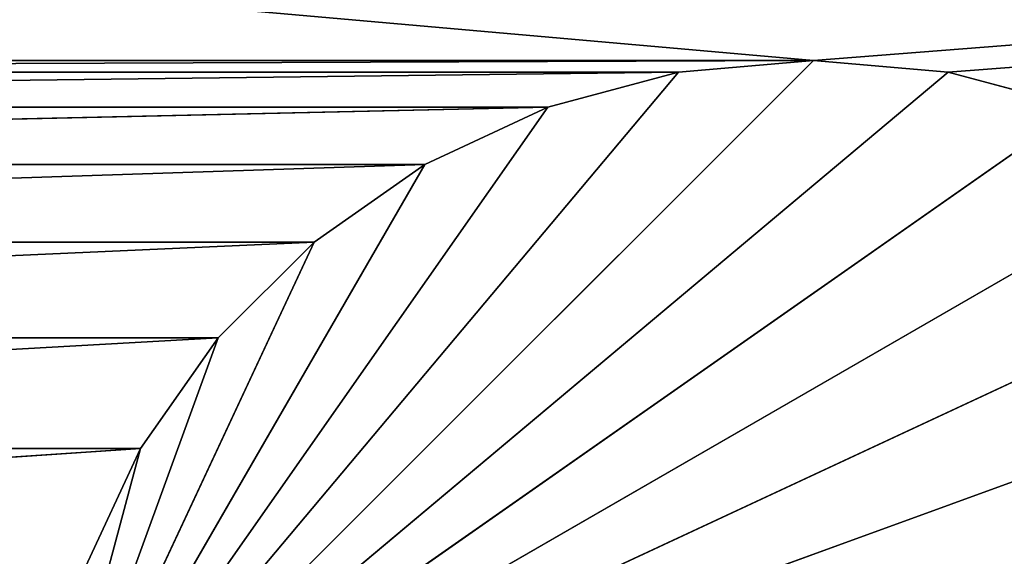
# Model space of a CAD drawing. Extents: x 226 to 378, y -30 to 313.
# Tile 168 of 256: x 296.47 to 298.4, y 242.19 to 243.24. Entities that reach past the tile are written whole.
import ezdxf

# ---------------------------------------------------------------- set-up
doc = ezdxf.new("R2010")
doc.units = 0
doc.header["$LTSCALE"] = 25.4
doc.layers.get('0').update_dxf_attribs({"color": 13, "linetype": 'CONTINUOUS'})
doc.layers.add('_NCL1_62', color=7, linetype='CONTINUOUS')
doc.layers.add('_NCL1_63', color=3, linetype='CONTINUOUS')

# ---------------------------------------------------------------- blocks, each defined once
blk = doc.blocks.new('EWON_2005CD_4005CD_COSY141')
at = {"layer": '_NCL1_62', "color": 0}
for p, q in [((81.534, 71.12, 295.148), (78.8425, 70.1404, 295.148)), ((81.534, 71.12, 295.148), (78.8425, 70.1404, 295.148)), ((81.534, 71.12, 295.148), (79.0304, 69.9525, 295.148)), ((81.534, 71.12, 295.148), (79.0304, 69.9525, 295.148)), ((81.534, 71.12, 295.148), (79.248, 69.8002, 295.148)), ((81.534, 71.12, 295.148), (79.248, 69.8002, 295.148)), ((81.534, 71.12, 295.148), (79.4887, 69.6879, 295.148)), ((81.534, 71.12, 295.148), (79.4887, 69.6879, 295.148)), ((81.534, 71.12, 295.148), (79.7454, 69.6192, 295.148)), ((81.534, 71.12, 295.148), (79.7454, 69.6192, 295.148)), ((81.534, 71.12, 295.148), (80.01, 69.596, 295.148)), ((81.534, 71.12, 295.148), (80.01, 69.596, 295.148)), ((81.534, 71.12, 295.148), (80.2746, 69.6192, 295.148)), ((81.534, 71.12, 295.148), (80.2746, 69.6192, 295.148)), ((81.534, 71.12, 295.148), (80.5312, 69.6879, 295.148)), ((81.534, 71.12, 295.148), (80.5312, 69.6879, 295.148)), ((81.534, 71.12, 295.148), (80.772, 69.8002, 295.148)), ((81.534, 71.12, 295.148), (80.772, 69.8002, 295.148)), ((81.534, 71.12, 295.148), (80.9896, 69.9525, 295.148)), ((81.534, 71.12, 295.148), (80.9896, 69.9525, 295.148)), ((81.534, 71.12, 295.148), (81.1774, 70.1404, 295.148)), ((81.534, 71.12, 295.148), (81.1774, 70.1404, 295.148)), ((81.534, 71.12, 295.148), (81.3298, 70.358, 295.148)), ((81.534, 71.12, 295.148), (81.3298, 70.358, 295.148)), ((81.3298, 70.358, 295.148), (81.4421, 70.5988, 295.91)), ((81.3298, 70.358, 295.148), (81.4421, 70.5988, 295.91)), ((81.3298, 70.358, 295.148), (81.4421, 70.5988, 295.148)), ((81.3298, 70.358, 295.148), (81.4421, 70.5988, 295.148)), ((81.1774, 70.1404, 295.148), (81.3298, 70.358, 295.91)), ((81.1774, 70.1404, 295.148), (81.3298, 70.358, 295.91)), ((81.1774, 70.1404, 295.148), (81.3298, 70.358, 295.148)), ((81.1774, 70.1404, 295.148), (81.3298, 70.358, 295.148)), ((81.3298, 70.358, 295.91), (81.3298, 70.358, 295.148)), ((81.3298, 70.358, 295.91), (81.3298, 70.358, 295.148)), ((80.9896, 69.9525, 295.148), (81.1774, 70.1404, 295.91)), ((80.9896, 69.9525, 295.148), (81.1774, 70.1404, 295.91)), ((80.9896, 69.9525, 295.148), (81.1774, 70.1404, 295.148)), ((80.9896, 69.9525, 295.148), (81.1774, 70.1404, 295.148)), ((81.1774, 70.1404, 295.91), (81.1774, 70.1404, 295.148)), ((81.1774, 70.1404, 295.91), (81.1774, 70.1404, 295.148)), ((80.772, 69.8002, 295.148), (80.9896, 69.9525, 295.91)), ((80.772, 69.8002, 295.148), (80.9896, 69.9525, 295.91)), ((80.772, 69.8002, 295.148), (80.9896, 69.9525, 295.148)), ((80.772, 69.8002, 295.148), (80.9896, 69.9525, 295.148)), ((80.9896, 69.9525, 295.91), (80.9896, 69.9525, 295.148)), ((80.9896, 69.9525, 295.91), (80.9896, 69.9525, 295.148)), ((80.5312, 69.6879, 295.148), (80.772, 69.8002, 295.91)), ((80.5312, 69.6879, 295.148), (80.772, 69.8002, 295.91)), ((80.5312, 69.6879, 295.148), (80.772, 69.8002, 295.148)), ((80.5312, 69.6879, 295.148), (80.772, 69.8002, 295.148)), ((80.772, 69.8002, 295.91), (80.772, 69.8002, 295.148)), ((80.772, 69.8002, 295.91), (80.772, 69.8002, 295.148)), ((79.4887, 69.6879, 295.148), (79.7454, 69.6192, 295.91)), ((79.4887, 69.6879, 295.148), (79.7454, 69.6192, 295.91)), ((79.4887, 69.6879, 295.148), (79.7454, 69.6192, 295.148)), ((79.4887, 69.6879, 295.148), (79.7454, 69.6192, 295.148)), ((80.2746, 69.6192, 295.148), (80.5312, 69.6879, 295.91)), ((80.2746, 69.6192, 295.148), (80.5312, 69.6879, 295.91)), ((80.2746, 69.6192, 295.148), (80.5312, 69.6879, 295.148)), ((80.2746, 69.6192, 295.148), (80.5312, 69.6879, 295.148)), ((80.5312, 69.6879, 295.91), (80.5312, 69.6879, 295.148)), ((80.5312, 69.6879, 295.91), (80.5312, 69.6879, 295.148)), ((79.7454, 69.6192, 295.91), (79.7454, 69.6192, 295.148)), ((79.7454, 69.6192, 295.148), (80.01, 69.596, 295.91)), ((79.7454, 69.6192, 295.91), (79.7454, 69.6192, 295.148)), ((79.7454, 69.6192, 295.148), (80.01, 69.596, 295.91)), ((79.7454, 69.6192, 295.148), (80.01, 69.596, 295.148)), ((79.7454, 69.6192, 295.148), (80.01, 69.596, 295.148)), ((80.01, 69.596, 295.148), (80.2746, 69.6192, 295.91)), ((80.01, 69.596, 295.148), (80.2746, 69.6192, 295.91)), ((80.01, 69.596, 295.148), (80.2746, 69.6192, 295.148)), ((80.01, 69.596, 295.148), (80.2746, 69.6192, 295.148)), ((80.2746, 69.6192, 295.91), (80.2746, 69.6192, 295.148)), ((80.2746, 69.6192, 295.91), (80.2746, 69.6192, 295.148)), ((80.01, 69.596, 295.91), (80.01, 69.596, 295.148)), ((80.01, 69.596, 295.91), (80.01, 69.596, 295.148))]:
    blk.add_line(p, q, dxfattribs=at)
at = {"layer": '_NCL1_63', "color": 0}
for p, q in [((81.4421, 70.5988, 295.91), (81.3298, 70.358, 295.91)), ((81.4421, 70.5988, 295.91), (81.3298, 70.358, 295.91)), ((84.9279, 70.5988, 295.91), (81.3298, 70.358, 295.91)), ((84.9279, 70.5988, 295.91), (81.3298, 70.358, 295.91)), ((81.3298, 70.358, 295.91), (81.1774, 70.1404, 295.91)), ((81.3298, 70.358, 295.91), (81.1774, 70.1404, 295.91)), ((85.0402, 70.358, 295.91), (81.1774, 70.1404, 295.91)), ((85.0402, 70.358, 295.91), (81.1774, 70.1404, 295.91)), ((81.3298, 70.358, 295.91), (85.0402, 70.358, 295.91)), ((81.3298, 70.358, 295.91), (85.0402, 70.358, 295.91)), ((81.1774, 70.1404, 295.91), (80.9896, 69.9525, 295.91)), ((81.1774, 70.1404, 295.91), (80.9896, 69.9525, 295.91)), ((85.1925, 70.1404, 295.91), (80.9896, 69.9525, 295.91)), ((85.1925, 70.1404, 295.91), (80.9896, 69.9525, 295.91)), ((81.1774, 70.1404, 295.91), (85.1925, 70.1404, 295.91)), ((81.1774, 70.1404, 295.91), (85.1925, 70.1404, 295.91)), ((80.9896, 69.9525, 295.91), (80.772, 69.8002, 295.91)), ((80.9896, 69.9525, 295.91), (80.772, 69.8002, 295.91)), ((85.3804, 69.9525, 295.91), (80.772, 69.8002, 295.91)), ((85.3804, 69.9525, 295.91), (80.772, 69.8002, 295.91)), ((80.9896, 69.9525, 295.91), (85.3804, 69.9525, 295.91)), ((80.9896, 69.9525, 295.91), (85.3804, 69.9525, 295.91)), ((80.772, 69.8002, 295.91), (80.5312, 69.6879, 295.91)), ((80.772, 69.8002, 295.91), (80.5312, 69.6879, 295.91)), ((85.598, 69.8002, 295.91), (80.5312, 69.6879, 295.91)), ((85.598, 69.8002, 295.91), (80.5312, 69.6879, 295.91)), ((80.772, 69.8002, 295.91), (85.598, 69.8002, 295.91)), ((80.772, 69.8002, 295.91), (85.598, 69.8002, 295.91)), ((79.7454, 69.6192, 295.91), (79.4887, 69.6879, 295.91)), ((79.7454, 69.6192, 295.91), (79.4887, 69.6879, 295.91)), ((80.5312, 69.6879, 295.91), (80.2746, 69.6192, 295.91)), ((80.5312, 69.6879, 295.91), (80.2746, 69.6192, 295.91)), ((85.8387, 69.6879, 295.91), (80.2746, 69.6192, 295.91)), ((85.8387, 69.6879, 295.91), (80.2746, 69.6192, 295.91)), ((80.5312, 69.6879, 295.91), (85.8387, 69.6879, 295.91)), ((80.5312, 69.6879, 295.91), (85.8387, 69.6879, 295.91)), ((79.7454, 69.6192, 295.91), (33.8908, 66.04, 295.91)), ((79.7454, 69.6192, 295.91), (33.8908, 66.04, 295.91)), ((80.01, 69.596, 295.91), (79.7454, 69.6192, 295.91)), ((80.01, 69.596, 295.91), (79.7454, 69.6192, 295.91)), ((80.2746, 69.6192, 295.91), (80.01, 69.596, 295.91)), ((80.2746, 69.6192, 295.91), (80.01, 69.596, 295.91)), ((86.0954, 69.6192, 295.91), (80.01, 69.596, 295.91)), ((86.0954, 69.6192, 295.91), (80.01, 69.596, 295.91)), ((80.2746, 69.6192, 295.91), (86.0954, 69.6192, 295.91)), ((80.2746, 69.6192, 295.91), (86.0954, 69.6192, 295.91)), ((80.01, 69.596, 295.91), (33.8908, 66.04, 295.91)), ((80.01, 69.596, 295.91), (33.8908, 66.04, 295.91)), ((86.36, 69.596, 295.91), (80.01, 69.596, 295.91)), ((80.01, 69.596, 295.91), (120.2508, 66.04, 295.91)), ((86.36, 69.596, 295.91), (80.01, 69.596, 295.91)), ((80.01, 69.596, 295.91), (120.2508, 66.04, 295.91))]:
    blk.add_line(p, q, dxfattribs=at)
at = {"layer": '_NCL1_62', "color": 7}
mesh = blk.add_polyface(dxfattribs=at)
corners = [(119.38, 20.32, 27.94), (114.3, 86.36, 27.94), (45.72, 50.8, 27.94)]
mesh.append_faces([[corners[k] for k in face] for face in [(0, 1, 2)]], dxfattribs={"color": 7})
mesh = blk.add_polyface(dxfattribs=at)
corners = [(114.3, 86.36, 27.94), (45.72, 58.42, 27.94), (45.72, 50.8, 27.94)]
mesh.append_faces([[corners[k] for k in face] for face in [(0, 1, 2)]], dxfattribs={"color": 7})
mesh = blk.add_polyface(dxfattribs=at)
corners = [(114.3, 86.36, 27.94), (45.72, 63.5, 27.94), (45.72, 58.42, 27.94)]
mesh.append_faces([[corners[k] for k in face] for face in [(0, 1, 2)]], dxfattribs={"color": 7})
mesh = blk.add_polyface(dxfattribs=at)
corners = [(114.3, 86.36, 27.94), (45.72, 71.12, 27.94), (45.72, 63.5, 27.94)]
mesh.append_faces([[corners[k] for k in face] for face in [(0, 1, 2)]], dxfattribs={"color": 7})
mesh = blk.add_polyface(dxfattribs=at)
corners = [(81.534, 71.12, 295.148), (78.6902, 70.358, 295.148), (78.5779, 70.5988, 295.148)]
mesh.append_faces([[corners[k] for k in face] for face in [(0, 1, 2)]], dxfattribs={"color": 7})
mesh = blk.add_polyface(dxfattribs=at)
corners = [(81.534, 71.12, 295.148), (78.8425, 70.1404, 295.148), (78.6902, 70.358, 295.148)]
mesh.append_faces([[corners[k] for k in face] for face in [(0, 1, 2)]], dxfattribs={"color": 7})
mesh = blk.add_polyface(dxfattribs=at)
corners = [(81.534, 71.12, 295.148), (79.0304, 69.9525, 295.148), (78.8425, 70.1404, 295.148)]
mesh.append_faces([[corners[k] for k in face] for face in [(0, 1, 2)]], dxfattribs={"color": 7})
mesh = blk.add_polyface(dxfattribs=at)
corners = [(81.534, 71.12, 295.148), (79.248, 69.8002, 295.148), (79.0304, 69.9525, 295.148)]
mesh.append_faces([[corners[k] for k in face] for face in [(0, 1, 2)]], dxfattribs={"color": 7})
mesh = blk.add_polyface(dxfattribs=at)
corners = [(81.534, 71.12, 295.148), (79.4887, 69.6879, 295.148), (79.248, 69.8002, 295.148)]
mesh.append_faces([[corners[k] for k in face] for face in [(0, 1, 2)]], dxfattribs={"color": 7})
mesh = blk.add_polyface(dxfattribs=at)
corners = [(81.534, 71.12, 295.148), (79.7454, 69.6192, 295.148), (79.4887, 69.6879, 295.148)]
mesh.append_faces([[corners[k] for k in face] for face in [(0, 1, 2)]], dxfattribs={"color": 7})
mesh = blk.add_polyface(dxfattribs=at)
corners = [(81.534, 71.12, 295.148), (80.01, 69.596, 295.148), (79.7454, 69.6192, 295.148)]
mesh.append_faces([[corners[k] for k in face] for face in [(0, 1, 2)]], dxfattribs={"color": 7})
mesh = blk.add_polyface(dxfattribs=at)
corners = [(81.534, 71.12, 295.148), (80.2746, 69.6192, 295.148), (80.01, 69.596, 295.148)]
mesh.append_faces([[corners[k] for k in face] for face in [(0, 1, 2)]], dxfattribs={"color": 7})
mesh = blk.add_polyface(dxfattribs=at)
corners = [(81.534, 71.12, 295.148), (80.5312, 69.6879, 295.148), (80.2746, 69.6192, 295.148)]
mesh.append_faces([[corners[k] for k in face] for face in [(0, 1, 2)]], dxfattribs={"color": 7})
mesh = blk.add_polyface(dxfattribs=at)
corners = [(81.534, 71.12, 295.148), (80.772, 69.8002, 295.148), (80.5312, 69.6879, 295.148)]
mesh.append_faces([[corners[k] for k in face] for face in [(0, 1, 2)]], dxfattribs={"color": 7})
mesh = blk.add_polyface(dxfattribs=at)
corners = [(81.534, 71.12, 295.148), (80.9896, 69.9525, 295.148), (80.772, 69.8002, 295.148)]
mesh.append_faces([[corners[k] for k in face] for face in [(0, 1, 2)]], dxfattribs={"color": 7})
mesh = blk.add_polyface(dxfattribs=at)
corners = [(81.534, 71.12, 295.148), (81.1774, 70.1404, 295.148), (80.9896, 69.9525, 295.148)]
mesh.append_faces([[corners[k] for k in face] for face in [(0, 1, 2)]], dxfattribs={"color": 7})
mesh = blk.add_polyface(dxfattribs=at)
corners = [(81.534, 71.12, 295.148), (81.3298, 70.358, 295.148), (81.1774, 70.1404, 295.148)]
mesh.append_faces([[corners[k] for k in face] for face in [(0, 1, 2)]], dxfattribs={"color": 7})
mesh = blk.add_polyface(dxfattribs=at)
corners = [(81.534, 71.12, 295.148), (81.4421, 70.5988, 295.148), (81.3298, 70.358, 295.148)]
mesh.append_faces([[corners[k] for k in face] for face in [(0, 1, 2)]], dxfattribs={"color": 7})
mesh = blk.add_polyface(dxfattribs=at)
corners = [(81.4421, 70.5988, 295.91), (81.3298, 70.358, 295.91), (81.3298, 70.358, 295.148)]
mesh.append_faces([[corners[k] for k in face] for face in [(0, 1, 2)]], dxfattribs={"color": 7})
mesh = blk.add_polyface(dxfattribs=at)
corners = [(81.4421, 70.5988, 295.91), (81.3298, 70.358, 295.148), (81.4421, 70.5988, 295.148)]
mesh.append_faces([[corners[k] for k in face] for face in [(0, 1, 2)]], dxfattribs={"color": 7})
mesh = blk.add_polyface(dxfattribs=at)
corners = [(81.3298, 70.358, 295.91), (81.1774, 70.1404, 295.91), (81.1774, 70.1404, 295.148)]
mesh.append_faces([[corners[k] for k in face] for face in [(0, 1, 2)]], dxfattribs={"color": 7})
mesh = blk.add_polyface(dxfattribs=at)
corners = [(81.3298, 70.358, 295.91), (81.1774, 70.1404, 295.148), (81.3298, 70.358, 295.148)]
mesh.append_faces([[corners[k] for k in face] for face in [(0, 1, 2)]], dxfattribs={"color": 7})
mesh = blk.add_polyface(dxfattribs=at)
corners = [(81.1774, 70.1404, 295.91), (80.9896, 69.9525, 295.91), (80.9896, 69.9525, 295.148)]
mesh.append_faces([[corners[k] for k in face] for face in [(0, 1, 2)]], dxfattribs={"color": 7})
mesh = blk.add_polyface(dxfattribs=at)
corners = [(81.1774, 70.1404, 295.91), (80.9896, 69.9525, 295.148), (81.1774, 70.1404, 295.148)]
mesh.append_faces([[corners[k] for k in face] for face in [(0, 1, 2)]], dxfattribs={"color": 7})
mesh = blk.add_polyface(dxfattribs=at)
corners = [(80.772, 69.8002, 295.91), (80.772, 69.8002, 295.148), (80.9896, 69.9525, 295.91)]
mesh.append_faces([[corners[k] for k in face] for face in [(0, 1, 2)]], dxfattribs={"color": 7})
mesh = blk.add_polyface(dxfattribs=at)
corners = [(80.9896, 69.9525, 295.91), (80.772, 69.8002, 295.148), (80.9896, 69.9525, 295.148)]
mesh.append_faces([[corners[k] for k in face] for face in [(0, 1, 2)]], dxfattribs={"color": 7})
mesh = blk.add_polyface(dxfattribs=at)
corners = [(80.5312, 69.6879, 295.91), (80.5312, 69.6879, 295.148), (80.772, 69.8002, 295.91)]
mesh.append_faces([[corners[k] for k in face] for face in [(0, 1, 2)]], dxfattribs={"color": 7})
mesh = blk.add_polyface(dxfattribs=at)
corners = [(80.772, 69.8002, 295.91), (80.5312, 69.6879, 295.148), (80.772, 69.8002, 295.148)]
mesh.append_faces([[corners[k] for k in face] for face in [(0, 1, 2)]], dxfattribs={"color": 7})
mesh = blk.add_polyface(dxfattribs=at)
corners = [(79.4887, 69.6879, 295.91), (79.4887, 69.6879, 295.148), (79.7454, 69.6192, 295.91)]
mesh.append_faces([[corners[k] for k in face] for face in [(0, 1, 2)]], dxfattribs={"color": 7})
mesh = blk.add_polyface(dxfattribs=at)
corners = [(79.7454, 69.6192, 295.91), (79.4887, 69.6879, 295.148), (79.7454, 69.6192, 295.148)]
mesh.append_faces([[corners[k] for k in face] for face in [(0, 1, 2)]], dxfattribs={"color": 7})
mesh = blk.add_polyface(dxfattribs=at)
corners = [(80.2746, 69.6192, 295.91), (80.2746, 69.6192, 295.148), (80.5312, 69.6879, 295.91)]
mesh.append_faces([[corners[k] for k in face] for face in [(0, 1, 2)]], dxfattribs={"color": 7})
mesh = blk.add_polyface(dxfattribs=at)
corners = [(80.5312, 69.6879, 295.91), (80.2746, 69.6192, 295.148), (80.5312, 69.6879, 295.148)]
mesh.append_faces([[corners[k] for k in face] for face in [(0, 1, 2)]], dxfattribs={"color": 7})
mesh = blk.add_polyface(dxfattribs=at)
corners = [(79.7454, 69.6192, 295.91), (79.7454, 69.6192, 295.148), (80.01, 69.596, 295.91)]
mesh.append_faces([[corners[k] for k in face] for face in [(0, 1, 2)]], dxfattribs={"color": 7})
mesh = blk.add_polyface(dxfattribs=at)
corners = [(80.01, 69.596, 295.91), (79.7454, 69.6192, 295.148), (80.01, 69.596, 295.148)]
mesh.append_faces([[corners[k] for k in face] for face in [(0, 1, 2)]], dxfattribs={"color": 7})
mesh = blk.add_polyface(dxfattribs=at)
corners = [(80.01, 69.596, 295.91), (80.01, 69.596, 295.148), (80.2746, 69.6192, 295.91)]
mesh.append_faces([[corners[k] for k in face] for face in [(0, 1, 2)]], dxfattribs={"color": 7})
mesh = blk.add_polyface(dxfattribs=at)
corners = [(80.2746, 69.6192, 295.91), (80.01, 69.596, 295.148), (80.2746, 69.6192, 295.148)]
mesh.append_faces([[corners[k] for k in face] for face in [(0, 1, 2)]], dxfattribs={"color": 7})
at = {"layer": '_NCL1_63', "color": 3}
mesh = blk.add_polyface(dxfattribs=at)
corners = [(84.9279, 70.5988, 295.91), (81.3298, 70.358, 295.91), (81.4421, 70.5988, 295.91)]
mesh.append_faces([[corners[k] for k in face] for face in [(0, 1, 2)]], dxfattribs={"color": 3})
mesh = blk.add_polyface(dxfattribs=at)
corners = [(85.0402, 70.358, 295.91), (81.3298, 70.358, 295.91), (84.9279, 70.5988, 295.91)]
mesh.append_faces([[corners[k] for k in face] for face in [(0, 1, 2)]], dxfattribs={"color": 3})
mesh = blk.add_polyface(dxfattribs=at)
corners = [(85.0402, 70.358, 295.91), (81.1774, 70.1404, 295.91), (81.3298, 70.358, 295.91)]
mesh.append_faces([[corners[k] for k in face] for face in [(0, 1, 2)]], dxfattribs={"color": 3})
mesh = blk.add_polyface(dxfattribs=at)
corners = [(85.1925, 70.1404, 295.91), (81.1774, 70.1404, 295.91), (85.0402, 70.358, 295.91)]
mesh.append_faces([[corners[k] for k in face] for face in [(0, 1, 2)]], dxfattribs={"color": 3})
mesh = blk.add_polyface(dxfattribs=at)
corners = [(85.1925, 70.1404, 295.91), (80.9896, 69.9525, 295.91), (81.1774, 70.1404, 295.91)]
mesh.append_faces([[corners[k] for k in face] for face in [(0, 1, 2)]], dxfattribs={"color": 3})
mesh = blk.add_polyface(dxfattribs=at)
corners = [(85.3804, 69.9525, 295.91), (80.9896, 69.9525, 295.91), (85.1925, 70.1404, 295.91)]
mesh.append_faces([[corners[k] for k in face] for face in [(0, 1, 2)]], dxfattribs={"color": 3})
mesh = blk.add_polyface(dxfattribs=at)
corners = [(85.3804, 69.9525, 295.91), (80.772, 69.8002, 295.91), (80.9896, 69.9525, 295.91)]
mesh.append_faces([[corners[k] for k in face] for face in [(0, 1, 2)]], dxfattribs={"color": 3})
mesh = blk.add_polyface(dxfattribs=at)
corners = [(85.598, 69.8002, 295.91), (80.772, 69.8002, 295.91), (85.3804, 69.9525, 295.91)]
mesh.append_faces([[corners[k] for k in face] for face in [(0, 1, 2)]], dxfattribs={"color": 3})
mesh = blk.add_polyface(dxfattribs=at)
corners = [(85.598, 69.8002, 295.91), (80.5312, 69.6879, 295.91), (80.772, 69.8002, 295.91)]
mesh.append_faces([[corners[k] for k in face] for face in [(0, 1, 2)]], dxfattribs={"color": 3})
mesh = blk.add_polyface(dxfattribs=at)
corners = [(85.8387, 69.6879, 295.91), (80.5312, 69.6879, 295.91), (85.598, 69.8002, 295.91)]
mesh.append_faces([[corners[k] for k in face] for face in [(0, 1, 2)]], dxfattribs={"color": 3})
mesh = blk.add_polyface(dxfattribs=at)
corners = [(79.7454, 69.6192, 295.91), (33.8908, 66.04, 295.91), (79.4887, 69.6879, 295.91)]
mesh.append_faces([[corners[k] for k in face] for face in [(0, 1, 2)]], dxfattribs={"color": 3})
mesh = blk.add_polyface(dxfattribs=at)
corners = [(85.8387, 69.6879, 295.91), (80.2746, 69.6192, 295.91), (80.5312, 69.6879, 295.91)]
mesh.append_faces([[corners[k] for k in face] for face in [(0, 1, 2)]], dxfattribs={"color": 3})
mesh = blk.add_polyface(dxfattribs=at)
corners = [(86.0954, 69.6192, 295.91), (80.2746, 69.6192, 295.91), (85.8387, 69.6879, 295.91)]
mesh.append_faces([[corners[k] for k in face] for face in [(0, 1, 2)]], dxfattribs={"color": 3})
mesh = blk.add_polyface(dxfattribs=at)
corners = [(80.01, 69.596, 295.91), (33.8908, 66.04, 295.91), (79.7454, 69.6192, 295.91)]
mesh.append_faces([[corners[k] for k in face] for face in [(0, 1, 2)]], dxfattribs={"color": 3})
mesh = blk.add_polyface(dxfattribs=at)
corners = [(86.0954, 69.6192, 295.91), (80.01, 69.596, 295.91), (80.2746, 69.6192, 295.91)]
mesh.append_faces([[corners[k] for k in face] for face in [(0, 1, 2)]], dxfattribs={"color": 3})
mesh = blk.add_polyface(dxfattribs=at)
corners = [(86.36, 69.596, 295.91), (80.01, 69.596, 295.91), (86.0954, 69.6192, 295.91)]
mesh.append_faces([[corners[k] for k in face] for face in [(0, 1, 2)]], dxfattribs={"color": 3})
mesh = blk.add_polyface(dxfattribs=at)
corners = [(120.2508, 66.04, 295.91), (33.8908, 66.04, 295.91), (80.01, 69.596, 295.91)]
mesh.append_faces([[corners[k] for k in face] for face in [(0, 1, 2)]], dxfattribs={"color": 3})
mesh = blk.add_polyface(dxfattribs=at)
corners = [(120.2508, 66.04, 295.91), (80.01, 69.596, 295.91), (86.36, 69.596, 295.91)]
mesh.append_faces([[corners[k] for k in face] for face in [(0, 1, 2)]], dxfattribs={"color": 3})

msp = doc.modelspace()

# ---------------------------------------------------------------- block references
at = {"color": 0, "rotation": 179.9999999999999}
msp.add_blockref('EWON_2005CD_4005CD_COSY141', (378.0374, 312.7553), dxfattribs=at)

doc.saveas('drawing.dxf')
